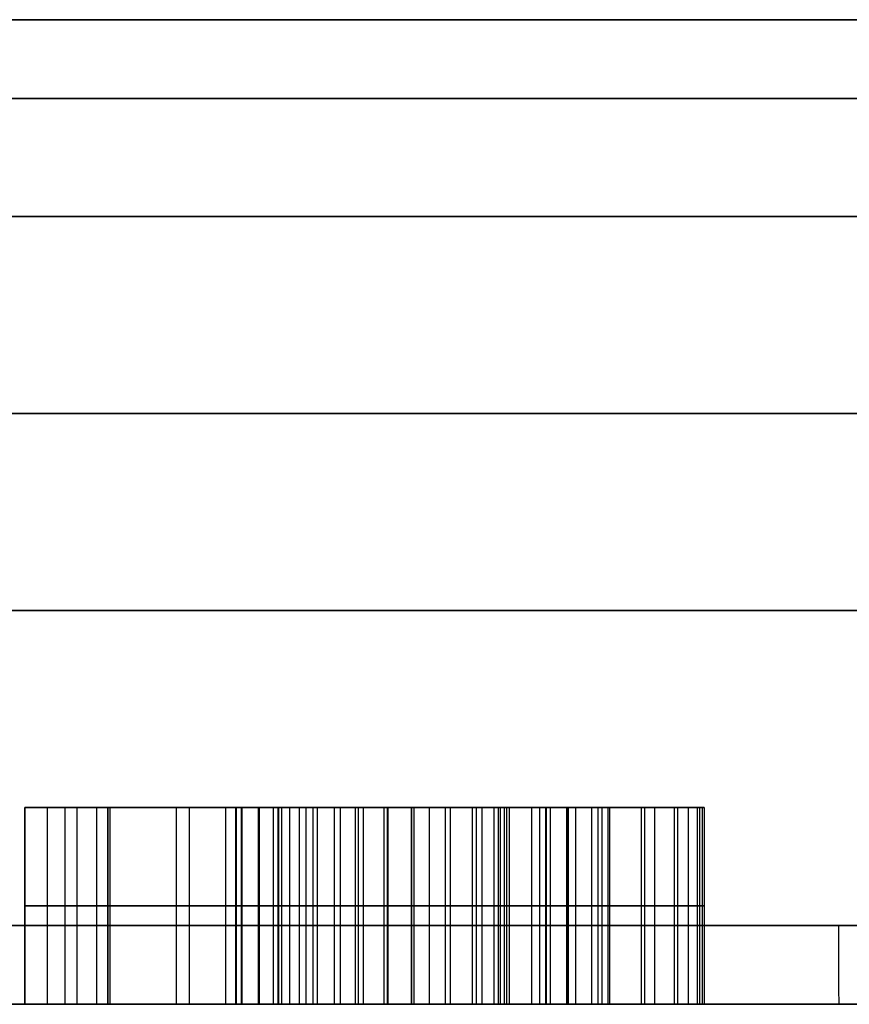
# Model space of a CAD drawing. Header units: centimetres. Extents: x -10 to 8.9, y -29.1 to -8.
# Tile 248 of 256: x 5.221 to 5.431, y -8.505 to -8.255. Entities that reach past the tile are written whole.
import ezdxf

# ---------------------------------------------------------------- set-up
doc = ezdxf.new("R2010")
doc.units = ezdxf.units.CM
doc.layers.add('Default', color=7, linetype='Continuous', true_color=0x000000)

msp = doc.modelspace()

# ---------------------------------------------------------------- linework, layer by layer
at = {"layer": 'Default'}
for p, q in [((5.22189, -8.505, 0.49955), (5.22189, -8.455, 0.49955)), ((5.24294, -8.505, 0.57525), (5.24294, -8.455, 0.57525)), ((5.37467, -8.455, 0.57881), (5.24294, -8.455, 0.57881)), ((5.27553, -8.505, 0.56549), (5.27553, -8.455, 0.56549)), ((5.33963, -8.455, 6.28001), (5.29156, -8.455, 6.28001)), ((5.29159, -8.505, 6.2793), (5.29159, -8.455, 6.2793)), ((5.30579, -8.505, 6.40068), (5.30579, -8.455, 6.40068)), ((5.30659, -8.505, 0.59672), (5.30659, -8.455, 0.59672)), ((5.30786, -8.505, 0.56998), (5.30786, -8.455, 0.56998)), ((5.30811, -8.455, 0.48705), (5.30811, -8.455, 0.51403)), ((5.30811, -8.455, 0.56995), (5.30811, -8.455, 0.59651)), ((5.30811, -8.455, 0.64702), (5.30811, -8.455, 0.67531)), ((5.32012, -8.505, 6.15953), (5.32012, -8.455, 6.15953)), ((5.34044, -8.455, 6.1603), (5.34044, -8.455, 6.25836)), ((5.34044, -8.455, 6.32708), (5.34044, -8.455, 6.37323)), ((5.34099, -8.505, 6.24371), (5.34099, -8.455, 6.24371)), ((5.36584, -8.505, 6.32804), (5.36584, -8.455, 6.32804)), ((5.3704, -8.505, 0.61343), (5.3704, -8.455, 0.61343)), ((5.3932, -8.505, 6.34571), (5.3932, -8.455, 6.34571)), ((5.22189, -8.48, 0.48546), (5.22189, -8.48, 0.51364)), ((5.24294, -8.48, 0.52891), (5.24294, -8.48, 0.62158)), ((5.27553, -8.48, 0.57796), (5.27553, -8.48, 0.55301)), ((5.28705, -8.48, 6.39997), (5.32453, -8.48, 6.40138)), ((5.29612, -8.48, 6.15863), (5.28705, -8.48, 6.39997)), ((5.29318, -8.48, 0.5985), (5.31999, -8.48, 0.59493)), ((5.32067, -8.48, 0.56812), (5.29504, -8.48, 0.57185)), ((5.34412, -8.48, 6.16044), (5.29612, -8.48, 6.15863)), ((5.33786, -8.48, 6.32698), (5.34412, -8.48, 6.16044)), ((5.39383, -8.48, 6.32909), (5.33786, -8.48, 6.32698)), ((5.38669, -8.48, 0.61343), (5.35411, -8.48, 0.61343)), ((5.39258, -8.48, 6.36233), (5.39383, -8.48, 6.32909)), ((5.36115, -8.505, 0.54419), (5.27653, -8.505, 0.54419)), ((5.31864, -8.505, 0.51122), (5.31864, -8.505, 0.56841))]:
    msp.add_line(p, q, dxfattribs=at)
at = {"layer": 'Default', "extrusion": (0, 1, 0)}
for centre, radius, start, end in [((-5.45, 3.45, -8.255), 3.225, 0, 180), ((-5.45, 3.45, -8.255), 3.225, 180, 0), ((-5.45, 3.45, -8.255), 2.255, 330, 90), ((-5.45, 3.45, -8.255), 2.07, 270, 90), ((-5.45, 3.45, -8.305), 2.45, 270, 90), ((-5.45, 3.45, -8.355), 3.475, 180, 0), ((-5.45, 3.45, -8.355), 3.475, 0, 180), ((-5.45, 3.45, -8.405), 2.275, 270, 90), ((-5.45, 3.45, -8.485), 3.225, 180, 0), ((-5.45, 3.45, -8.485), 3.225, 0, 180), ((-5.45, 3.45, -8.485), 2.45, 270, 90), ((-5.45, 3.45, -8.505), 3.205, 180, 0), ((-5.45, 3.45, -8.505), 3.205, 0, 180), ((-5.45, 3.45, -8.505), 3.205, 180, 321.78462)]:
    msp.add_arc(centre, radius, start, end, dxfattribs=at)
at = {"layer": 'Default', "extrusion": (0, -1, 0)}
for centre, radius, start in [((5.45, 3.45, 8.255), 2.255, 90), ((5.45, 3.45, 8.255), 2.07, 90), ((5.45, 3.45, 8.275), 2.275, 90), ((5.45, 3.45, 8.505), 2.47, 90), ((5.45, 3.45, 8.505), 2.275, 201.6)]:
    msp.add_arc(centre, radius, start, 270, dxfattribs=at)
at = {"layer": 'Default', "extrusion": (0.999978, 0, -0.006674)}
msp.add_arc((-8.485, 0.2813, 5.42685), 0.02, 180, 270, dxfattribs=at)
at = {"layer": 'Default'}
for points, degree in [([(5.22189, -8.455, 0.51364), (5.22189, -8.48, 0.51364), (5.22189, -8.505, 0.51364)], 2), ([(5.22189, -8.455, 0.48546), (5.22189, -8.48, 0.48546), (5.22189, -8.505, 0.48546)], 2), ([(5.22189, -8.455, 0.51364), (5.22189, -8.455, 0.49955), (5.22189, -8.455, 0.48546)], 2), ([(5.22189, -8.455, 0.48546), (5.23191, -8.455, 0.48343), (5.23904, -8.455, 0.48224), (5.24345, -8.455, 0.48224)], 3), ([(5.23208, -8.455, 0.51041), (5.23154, -8.455, 0.51041), (5.2304, -8.455, 0.51049), (5.22851, -8.455, 0.51087), (5.22647, -8.455, 0.51151), (5.22427, -8.455, 0.51241), (5.2227, -8.455, 0.5132), (5.22189, -8.455, 0.51364)], 3), ([(5.22766, -8.505, 0.51115), (5.22766, -8.48, 0.51115), (5.22766, -8.455, 0.51115)], 2), ([(5.23208, -8.455, 0.51041), (5.23208, -8.48, 0.51041), (5.23208, -8.505, 0.51041)], 2), ([(5.24294, -8.455, 0.52891), (5.24294, -8.455, 0.52818), (5.24292, -8.455, 0.52669), (5.24277, -8.455, 0.52432), (5.2425, -8.455, 0.52198), (5.24208, -8.455, 0.51977), (5.24152, -8.455, 0.51779), (5.24083, -8.455, 0.51604), (5.24, -8.455, 0.51454), (5.23905, -8.455, 0.51328), (5.23794, -8.455, 0.51224), (5.23671, -8.455, 0.51143), (5.23535, -8.455, 0.51085), (5.23381, -8.455, 0.51049), (5.23267, -8.455, 0.51041), (5.23208, -8.455, 0.51041)], 3), ([(5.23516, -8.505, 0.48303), (5.23516, -8.48, 0.48303), (5.23516, -8.455, 0.48303)], 2), ([(5.24019, -8.505, 0.51493), (5.24019, -8.48, 0.51493), (5.24019, -8.455, 0.51493)], 2), ([(5.24294, -8.455, 0.62158), (5.24294, -8.48, 0.62158), (5.24294, -8.505, 0.62158)], 2), ([(5.31303, -8.455, 0.67538), (5.26636, -8.455, 0.67538), (5.24294, -8.455, 0.65739), (5.24294, -8.455, 0.62158)], 3), ([(5.24294, -8.455, 0.52891), (5.24294, -8.48, 0.52891), (5.24294, -8.505, 0.52891)], 2), ([(5.24294, -8.455, 0.62158), (5.24294, -8.455, 0.57525), (5.24294, -8.455, 0.52891)], 2), ([(5.24345, -8.455, 0.48224), (5.24345, -8.48, 0.48224), (5.24345, -8.505, 0.48224)], 2), ([(5.24345, -8.455, 0.48224), (5.26076, -8.455, 0.48224), (5.27043, -8.455, 0.49208), (5.27281, -8.455, 0.51194)], 3), ([(5.26041, -8.505, 0.66185), (5.26041, -8.48, 0.66185), (5.26041, -8.455, 0.66185)], 2), ([(5.26371, -8.505, 0.48962), (5.26371, -8.48, 0.48962), (5.26371, -8.455, 0.48962)], 2), ([(5.27281, -8.455, 0.51194), (5.27281, -8.48, 0.51194), (5.27281, -8.505, 0.51194)], 2), ([(5.27281, -8.455, 0.51194), (5.2908, -8.455, 0.49208), (5.31168, -8.455, 0.48224), (5.33544, -8.455, 0.48224)], 3), ([(5.27536, -8.455, 0.61734), (5.27536, -8.48, 0.61734), (5.27536, -8.505, 0.61734)], 2), ([(5.28109, -8.455, 0.60286), (5.28062, -8.455, 0.60321), (5.27972, -8.455, 0.60399), (5.27851, -8.455, 0.60542), (5.27747, -8.455, 0.6071), (5.27658, -8.455, 0.60911), (5.27591, -8.455, 0.61145), (5.27546, -8.455, 0.61416), (5.27536, -8.455, 0.61623), (5.27536, -8.455, 0.61734)], 3), ([(5.27536, -8.455, 0.61734), (5.27536, -8.455, 0.61847), (5.27544, -8.455, 0.62075), (5.27589, -8.455, 0.62431), (5.27674, -8.455, 0.6278), (5.27796, -8.455, 0.63098), (5.27949, -8.455, 0.63377), (5.28133, -8.455, 0.63628), (5.28351, -8.455, 0.63854), (5.28609, -8.455, 0.64059), (5.28919, -8.455, 0.64245), (5.29287, -8.455, 0.64408), (5.29709, -8.455, 0.64541), (5.30197, -8.455, 0.64641), (5.30758, -8.455, 0.64706), (5.31181, -8.455, 0.64721), (5.31405, -8.455, 0.64721)], 3), ([(5.27553, -8.455, 0.57796), (5.27553, -8.455, 0.56549), (5.27553, -8.455, 0.55301)], 2), ([(5.27553, -8.455, 0.55301), (5.27553, -8.455, 0.55137), (5.27572, -8.455, 0.54822), (5.27649, -8.455, 0.54398), (5.2777, -8.455, 0.54011), (5.27932, -8.455, 0.53657), (5.28069, -8.455, 0.53437), (5.28144, -8.455, 0.53331)], 3), ([(5.27553, -8.455, 0.57796), (5.27553, -8.48, 0.57796), (5.27553, -8.505, 0.57796)], 2), ([(5.27553, -8.505, 0.55301), (5.27553, -8.48, 0.55301), (5.27553, -8.455, 0.55301)], 2), ([(5.29504, -8.455, 0.57185), (5.28961, -8.455, 0.57253), (5.28299, -8.455, 0.57457), (5.27553, -8.455, 0.57796)], 3), ([(5.27688, -8.505, 0.60849), (5.27688, -8.48, 0.60849), (5.27688, -8.455, 0.60849)], 2), ([(5.27704, -8.505, 0.54231), (5.27704, -8.48, 0.54231), (5.27704, -8.455, 0.54231)], 2), ([(5.28109, -8.455, 0.60286), (5.28109, -8.48, 0.60286), (5.28109, -8.505, 0.60286)], 2), ([(5.29318, -8.455, 0.5985), (5.29181, -8.455, 0.59868), (5.28925, -8.455, 0.59915), (5.28597, -8.455, 0.60015), (5.28324, -8.455, 0.6014), (5.28175, -8.455, 0.60236), (5.28109, -8.455, 0.60286)], 3), ([(5.28144, -8.455, 0.53331), (5.28217, -8.455, 0.53229), (5.2838, -8.455, 0.53023), (5.28685, -8.455, 0.52706), (5.2906, -8.455, 0.52387), (5.29507, -8.455, 0.52068), (5.29858, -8.455, 0.51858), (5.30048, -8.455, 0.51754)], 3), ([(5.28144, -8.505, 0.53331), (5.28144, -8.48, 0.53331), (5.28144, -8.455, 0.53331)], 2), ([(5.28499, -8.505, 0.63969), (5.28499, -8.48, 0.63969), (5.28499, -8.455, 0.63969)], 2), ([(5.28617, -8.505, 0.57385), (5.28617, -8.48, 0.57385), (5.28617, -8.455, 0.57385)], 2), ([(5.28638, -8.505, 0.60007), (5.28638, -8.48, 0.60007), (5.28638, -8.455, 0.60007)], 2), ([(5.28705, -8.455, 6.39997), (5.28705, -8.48, 6.39997), (5.28705, -8.505, 6.39997)], 2), ([(5.32453, -8.455, 6.40138), (5.30579, -8.455, 6.40068), (5.28705, -8.455, 6.39997)], 2), ([(5.28705, -8.455, 6.39997), (5.29159, -8.455, 6.2793), (5.29612, -8.455, 6.15863)], 2), ([(5.28918, -8.505, 0.52511), (5.28918, -8.48, 0.52511), (5.28918, -8.455, 0.52511)], 2), ([(5.29318, -8.455, 0.5985), (5.29318, -8.48, 0.5985), (5.29318, -8.505, 0.5985)], 2), ([(5.31999, -8.455, 0.59493), (5.30659, -8.455, 0.59672), (5.29318, -8.455, 0.5985)], 2), ([(5.32067, -8.455, 0.56812), (5.30786, -8.455, 0.56998), (5.29504, -8.455, 0.57185)], 2), ([(5.29504, -8.505, 0.57185), (5.29504, -8.48, 0.57185), (5.29504, -8.455, 0.57185)], 2), ([(5.29612, -8.455, 6.15863), (5.29612, -8.48, 6.15863), (5.29612, -8.505, 6.15863)], 2), ([(5.29612, -8.455, 6.15863), (5.32012, -8.455, 6.15953), (5.34412, -8.455, 6.16044)], 2), ([(5.30048, -8.455, 0.51754), (5.30223, -8.455, 0.51658), (5.30577, -8.455, 0.51486), (5.31113, -8.455, 0.5129), (5.31666, -8.455, 0.51149), (5.32243, -8.455, 0.51062), (5.32654, -8.455, 0.51041), (5.32865, -8.455, 0.51041)], 3), ([(5.30048, -8.505, 0.51754), (5.30048, -8.48, 0.51754), (5.30048, -8.455, 0.51754)], 2), ([(5.30199, -8.505, 0.48963), (5.30199, -8.48, 0.48963), (5.30199, -8.455, 0.48963)], 2), ([(5.31303, -8.455, 0.67538), (5.31303, -8.48, 0.67538), (5.31303, -8.505, 0.67538)], 2), ([(5.36735, -8.455, 0.65909), (5.35445, -8.455, 0.66995), (5.33646, -8.455, 0.67538), (5.31303, -8.455, 0.67538)], 3), ([(5.31398, -8.505, 0.5122), (5.31398, -8.48, 0.5122), (5.31398, -8.455, 0.5122)], 2), ([(5.31405, -8.455, 0.64721), (5.31405, -8.48, 0.64721), (5.31405, -8.505, 0.64721)], 2), ([(5.31405, -8.455, 0.64721), (5.31627, -8.455, 0.64721), (5.32046, -8.455, 0.64704), (5.32603, -8.455, 0.64635), (5.3309, -8.455, 0.64527), (5.33514, -8.455, 0.64384), (5.33887, -8.455, 0.64208), (5.34206, -8.455, 0.64005), (5.34475, -8.455, 0.63781), (5.34708, -8.455, 0.63532), (5.3491, -8.455, 0.6325), (5.35083, -8.455, 0.6293), (5.35226, -8.455, 0.62561), (5.35329, -8.455, 0.62154), (5.3539, -8.455, 0.61738), (5.35407, -8.455, 0.61474), (5.35411, -8.455, 0.61343)], 3), ([(5.31999, -8.455, 0.59493), (5.31999, -8.48, 0.59493), (5.31999, -8.505, 0.59493)], 2), ([(5.36836, -8.455, 0.58305), (5.36022, -8.455, 0.58781), (5.34409, -8.455, 0.59171), (5.31999, -8.455, 0.59493)], 3), ([(5.35432, -8.455, 0.55679), (5.35386, -8.455, 0.55726), (5.35288, -8.455, 0.55813), (5.35124, -8.455, 0.55929), (5.34952, -8.455, 0.56031), (5.34776, -8.455, 0.56119), (5.34601, -8.455, 0.56198), (5.34415, -8.455, 0.56271), (5.34208, -8.455, 0.56344), (5.33975, -8.455, 0.56418), (5.33718, -8.455, 0.56489), (5.33441, -8.455, 0.56559), (5.3314, -8.455, 0.56625), (5.32814, -8.455, 0.5669), (5.32459, -8.455, 0.56752), (5.32201, -8.455, 0.56792), (5.32067, -8.455, 0.56812)], 3), ([(5.32067, -8.505, 0.56812), (5.32067, -8.48, 0.56812), (5.32067, -8.455, 0.56812)], 2), ([(5.32453, -8.455, 6.40138), (5.32453, -8.48, 6.40138), (5.32453, -8.505, 6.40138)], 2), ([(5.3365, -8.455, 6.3767), (5.33575, -8.455, 6.37744), (5.33426, -8.455, 6.37913), (5.33208, -8.455, 6.38228), (5.33001, -8.455, 6.38606), (5.32805, -8.455, 6.39047), (5.32622, -8.455, 6.39554), (5.32508, -8.455, 6.39936), (5.32453, -8.455, 6.40138)], 3), ([(5.32865, -8.455, 0.51041), (5.33054, -8.455, 0.51041), (5.33409, -8.455, 0.51059), (5.33875, -8.455, 0.5113), (5.34286, -8.455, 0.51239), (5.34648, -8.455, 0.51382), (5.34972, -8.455, 0.51555), (5.35169, -8.455, 0.51692), (5.35262, -8.455, 0.51766)], 3), ([(5.32865, -8.505, 0.51041), (5.32865, -8.48, 0.51041), (5.32865, -8.455, 0.51041)], 2), ([(5.32992, -8.505, 6.38637), (5.32992, -8.48, 6.38637), (5.32992, -8.455, 6.38637)], 2), ([(5.33544, -8.455, 0.48224), (5.33544, -8.48, 0.48224), (5.33544, -8.505, 0.48224)], 2), ([(5.33544, -8.455, 0.48224), (5.35343, -8.455, 0.48224), (5.36785, -8.455, 0.48733), (5.37837, -8.455, 0.49701)], 3), ([(5.3365, -8.505, 6.3767), (5.3365, -8.48, 6.3767), (5.3365, -8.455, 6.3767)], 2), ([(5.35524, -8.455, 6.36527), (5.3532, -8.455, 6.36599), (5.34939, -8.455, 6.36759), (5.34446, -8.455, 6.3703), (5.34017, -8.455, 6.37331), (5.33767, -8.455, 6.37554), (5.3365, -8.455, 6.3767)], 3), ([(5.33786, -8.455, 6.32698), (5.33786, -8.48, 6.32698), (5.33786, -8.505, 6.32698)], 2), ([(5.34412, -8.455, 6.16044), (5.34099, -8.455, 6.24371), (5.33786, -8.455, 6.32698)], 2), ([(5.33786, -8.455, 6.32698), (5.36584, -8.455, 6.32804), (5.39383, -8.455, 6.32909)], 2), ([(5.34208, -8.505, 0.51223), (5.34208, -8.48, 0.51223), (5.34208, -8.455, 0.51223)], 2), ([(5.34259, -8.505, 0.56326), (5.34259, -8.48, 0.56326), (5.34259, -8.455, 0.56326)], 2), ([(5.34365, -8.505, 0.6387), (5.34365, -8.48, 0.6387), (5.34365, -8.455, 0.6387)], 2), ([(5.34412, -8.455, 6.16044), (5.34412, -8.48, 6.16044), (5.34412, -8.505, 6.16044)], 2), ([(5.34422, -8.505, 0.67128), (5.34422, -8.48, 0.67128), (5.34422, -8.455, 0.67128)], 2), ([(5.34487, -8.505, 6.37016), (5.34487, -8.48, 6.37016), (5.34487, -8.455, 6.37016)], 2), ([(5.3506, -8.505, 0.58946), (5.3506, -8.48, 0.58946), (5.3506, -8.455, 0.58946)], 2), ([(5.35262, -8.455, 0.51766), (5.35349, -8.455, 0.51835), (5.35509, -8.455, 0.5198), (5.35706, -8.455, 0.52212), (5.35867, -8.455, 0.52463), (5.35998, -8.455, 0.52742), (5.36095, -8.455, 0.53051), (5.36159, -8.455, 0.53401), (5.36174, -8.455, 0.53667), (5.36174, -8.455, 0.53808)], 3), ([(5.35262, -8.505, 0.51766), (5.35262, -8.48, 0.51766), (5.35262, -8.455, 0.51766)], 2), ([(5.35411, -8.455, 0.61343), (5.3704, -8.455, 0.61343), (5.38669, -8.455, 0.61343)], 2), ([(5.35411, -8.505, 0.61343), (5.35411, -8.48, 0.61343), (5.35411, -8.455, 0.61343)], 2), ([(5.36174, -8.455, 0.53808), (5.36174, -8.455, 0.53945), (5.36158, -8.455, 0.54204), (5.36093, -8.455, 0.54544), (5.35992, -8.455, 0.54852), (5.35853, -8.455, 0.55138), (5.35674, -8.455, 0.55411), (5.35519, -8.455, 0.55591), (5.35432, -8.455, 0.55679)], 3), ([(5.35432, -8.505, 0.55679), (5.35432, -8.48, 0.55679), (5.35432, -8.455, 0.55679)], 2), ([(5.35524, -8.455, 6.36527), (5.35524, -8.48, 6.36527), (5.35524, -8.505, 6.36527)], 2), ([(5.39258, -8.455, 6.36233), (5.39116, -8.455, 6.36228), (5.38833, -8.455, 6.36219), (5.38408, -8.455, 6.36212), (5.37983, -8.455, 6.36213), (5.37558, -8.455, 6.36223), (5.37135, -8.455, 6.36244), (5.36714, -8.455, 6.3628), (5.36302, -8.455, 6.36334), (5.35902, -8.455, 6.36411), (5.35648, -8.455, 6.36483), (5.35524, -8.455, 6.36527)], 3), ([(5.35945, -8.505, 0.52633), (5.35945, -8.48, 0.52633), (5.35945, -8.455, 0.52633)], 2), ([(5.35976, -8.505, 0.48601), (5.35976, -8.48, 0.48601), (5.35976, -8.455, 0.48601)], 2), ([(5.35992, -8.505, 0.54832), (5.35992, -8.48, 0.54832), (5.35992, -8.455, 0.54832)], 2), ([(5.36174, -8.505, 0.53808), (5.36174, -8.48, 0.53808), (5.36174, -8.455, 0.53808)], 2), ([(5.36735, -8.455, 0.65909), (5.36735, -8.48, 0.65909), (5.36735, -8.505, 0.65909)], 2), ([(5.38669, -8.455, 0.61343), (5.38669, -8.455, 0.63312), (5.38024, -8.455, 0.64823), (5.36735, -8.455, 0.65909)], 3), ([(5.36836, -8.455, 0.58305), (5.36836, -8.48, 0.58305), (5.36836, -8.505, 0.58305)], 2), ([(5.38754, -8.455, 0.56421), (5.38296, -8.455, 0.57202), (5.37651, -8.455, 0.5783), (5.36836, -8.455, 0.58305)], 3), ([(5.36996, -8.505, 6.36257), (5.36996, -8.48, 6.36257), (5.36996, -8.455, 6.36257)], 2), ([(5.37837, -8.455, 0.49701), (5.37837, -8.48, 0.49701), (5.37837, -8.505, 0.49701)], 2), ([(5.37837, -8.455, 0.49701), (5.38907, -8.455, 0.50685), (5.39433, -8.455, 0.51992), (5.39433, -8.455, 0.53621)], 3), ([(5.3793, -8.505, 0.57477), (5.3793, -8.48, 0.57477), (5.3793, -8.455, 0.57477)], 2), ([(5.38184, -8.505, 0.6396), (5.38184, -8.48, 0.6396), (5.38184, -8.455, 0.6396)], 2), ([(5.38669, -8.455, 0.61343), (5.38669, -8.48, 0.61343), (5.38669, -8.505, 0.61343)], 2), ([(5.38754, -8.455, 0.56421), (5.38754, -8.48, 0.56421), (5.38754, -8.505, 0.56421)], 2), ([(5.39433, -8.455, 0.53621), (5.39433, -8.455, 0.54707), (5.39212, -8.455, 0.55641), (5.38754, -8.455, 0.56421)], 3), ([(5.39035, -8.505, 0.51416), (5.39035, -8.48, 0.51416), (5.39035, -8.455, 0.51416)], 2), ([(5.39258, -8.455, 6.36233), (5.39258, -8.48, 6.36233), (5.39258, -8.505, 6.36233)], 2), ([(5.39383, -8.455, 6.32909), (5.3932, -8.455, 6.34571), (5.39258, -8.455, 6.36233)], 2), ([(5.39264, -8.505, 0.5514), (5.39264, -8.48, 0.5514), (5.39264, -8.455, 0.5514)], 2), ([(5.39383, -8.455, 6.32909), (5.39383, -8.48, 6.32909), (5.39383, -8.505, 6.32909)], 2), ([(5.39433, -8.455, 0.53621), (5.39433, -8.48, 0.53621), (5.39433, -8.505, 0.53621)], 2), ([(5.22189, -8.48, 0.51364), (5.22597, -8.48, 0.51143), (5.22936, -8.48, 0.51041), (5.23208, -8.48, 0.51041)], 3), ([(5.24345, -8.48, 0.48224), (5.23904, -8.48, 0.48224), (5.23191, -8.48, 0.48343), (5.22189, -8.48, 0.48546)], 3), ([(5.23208, -8.48, 0.51041), (5.23938, -8.48, 0.51041), (5.24294, -8.48, 0.51652), (5.24294, -8.48, 0.52891)], 3), ([(5.24294, -8.48, 0.62158), (5.24294, -8.48, 0.65739), (5.26636, -8.48, 0.67538), (5.31303, -8.48, 0.67538)], 3), ([(5.27281, -8.48, 0.51194), (5.27043, -8.48, 0.49208), (5.26076, -8.48, 0.48224), (5.24345, -8.48, 0.48224)], 3), ([(5.33544, -8.48, 0.48224), (5.31168, -8.48, 0.48224), (5.2908, -8.48, 0.49208), (5.27281, -8.48, 0.51194)], 3), ([(5.27536, -8.48, 0.61734), (5.27536, -8.48, 0.61055), (5.27739, -8.48, 0.60563), (5.28109, -8.48, 0.60286)], 3), ([(5.31405, -8.48, 0.64721), (5.28826, -8.48, 0.64721), (5.27536, -8.48, 0.63719), (5.27536, -8.48, 0.61734)], 3), ([(5.27553, -8.48, 0.55301), (5.27553, -8.48, 0.54538), (5.27756, -8.48, 0.53876), (5.28144, -8.48, 0.53331)], 3), ([(5.29504, -8.48, 0.57185), (5.28961, -8.48, 0.57253), (5.28299, -8.48, 0.57457), (5.27553, -8.48, 0.57796)], 3), ([(5.28109, -8.48, 0.60286), (5.28418, -8.48, 0.60053), (5.28825, -8.48, 0.59915), (5.29318, -8.48, 0.5985)], 3), ([(5.28144, -8.48, 0.53331), (5.28554, -8.48, 0.52755), (5.29182, -8.48, 0.52229), (5.30048, -8.48, 0.51754)], 3), ([(5.30048, -8.48, 0.51754), (5.30913, -8.48, 0.51279), (5.31847, -8.48, 0.51041), (5.32865, -8.48, 0.51041)], 3), ([(5.31303, -8.48, 0.67538), (5.33646, -8.48, 0.67538), (5.35445, -8.48, 0.66995), (5.36735, -8.48, 0.65909)], 3), ([(5.35411, -8.48, 0.61343), (5.35343, -8.48, 0.63584), (5.34019, -8.48, 0.64721), (5.31405, -8.48, 0.64721)], 3), ([(5.31999, -8.48, 0.59493), (5.34409, -8.48, 0.59171), (5.36022, -8.48, 0.58781), (5.36836, -8.48, 0.58305)], 3), ([(5.35432, -8.48, 0.55679), (5.34936, -8.48, 0.56184), (5.33815, -8.48, 0.56557), (5.32067, -8.48, 0.56812)], 3), ([(5.32453, -8.48, 6.40138), (5.32769, -8.48, 6.38978), (5.33156, -8.48, 6.38161), (5.3365, -8.48, 6.3767)], 3), ([(5.32865, -8.48, 0.51041), (5.33849, -8.48, 0.51041), (5.34647, -8.48, 0.51279), (5.35262, -8.48, 0.51766)], 3), ([(5.37837, -8.48, 0.49701), (5.36785, -8.48, 0.48733), (5.35343, -8.48, 0.48224), (5.33544, -8.48, 0.48224)], 3), ([(5.3365, -8.48, 6.3767), (5.34144, -8.48, 6.37179), (5.3477, -8.48, 6.36795), (5.35524, -8.48, 6.36527)], 3), ([(5.35262, -8.48, 0.51766), (5.35869, -8.48, 0.52246), (5.36174, -8.48, 0.52925), (5.36174, -8.48, 0.53808)], 3), ([(5.36174, -8.48, 0.53808), (5.36174, -8.48, 0.54554), (5.35937, -8.48, 0.55165), (5.35432, -8.48, 0.55679)], 3), ([(5.35524, -8.48, 6.36527), (5.36285, -8.48, 6.36257), (5.37528, -8.48, 6.36168), (5.39258, -8.48, 6.36233)], 3), ([(5.36735, -8.48, 0.65909), (5.38024, -8.48, 0.64823), (5.38669, -8.48, 0.63312), (5.38669, -8.48, 0.61343)], 3), ([(5.36836, -8.48, 0.58305), (5.37651, -8.48, 0.5783), (5.38296, -8.48, 0.57202), (5.38754, -8.48, 0.56421)], 3), ([(5.39433, -8.48, 0.53621), (5.39433, -8.48, 0.51992), (5.38907, -8.48, 0.50685), (5.37837, -8.48, 0.49701)], 3), ([(5.38754, -8.48, 0.56421), (5.39212, -8.48, 0.55641), (5.39433, -8.48, 0.54707), (5.39433, -8.48, 0.53621)], 3), ([(5.22189, -8.505, 0.51364), (5.22189, -8.505, 0.49955), (5.22189, -8.505, 0.48546)], 2), ([(5.23208, -8.505, 0.51041), (5.22936, -8.505, 0.51041), (5.22597, -8.505, 0.51143), (5.22189, -8.505, 0.51364)], 3), ([(5.22189, -8.505, 0.48546), (5.23191, -8.505, 0.48343), (5.23904, -8.505, 0.48224), (5.24345, -8.505, 0.48224)], 3), ([(5.24294, -8.505, 0.52891), (5.24294, -8.505, 0.51652), (5.23938, -8.505, 0.51041), (5.23208, -8.505, 0.51041)], 3), ([(5.24294, -8.505, 0.62158), (5.24294, -8.505, 0.57525), (5.24294, -8.505, 0.52891)], 2), ([(5.31303, -8.505, 0.67538), (5.26636, -8.505, 0.67538), (5.24294, -8.505, 0.65739), (5.24294, -8.505, 0.62158)], 3), ([(5.24345, -8.505, 0.48224), (5.26076, -8.505, 0.48224), (5.27043, -8.505, 0.49208), (5.27281, -8.505, 0.51194)], 3), ([(5.27281, -8.505, 0.51194), (5.2908, -8.505, 0.49208), (5.31168, -8.505, 0.48224), (5.33544, -8.505, 0.48224)], 3), ([(5.28109, -8.505, 0.60286), (5.27739, -8.505, 0.60563), (5.27536, -8.505, 0.61055), (5.27536, -8.505, 0.61734)], 3), ([(5.27536, -8.505, 0.61734), (5.27536, -8.505, 0.63719), (5.28826, -8.505, 0.64721), (5.31405, -8.505, 0.64721)], 3), ([(5.27553, -8.505, 0.57796), (5.27553, -8.505, 0.56549), (5.27553, -8.505, 0.55301)], 2), ([(5.28144, -8.505, 0.53331), (5.27756, -8.505, 0.53876), (5.27553, -8.505, 0.54538), (5.27553, -8.505, 0.55301)], 3), ([(5.27553, -8.505, 0.57796), (5.28299, -8.505, 0.57457), (5.28961, -8.505, 0.57253), (5.29504, -8.505, 0.57185)], 3), ([(5.29318, -8.505, 0.5985), (5.28825, -8.505, 0.59915), (5.28418, -8.505, 0.60053), (5.28109, -8.505, 0.60286)], 3), ([(5.30048, -8.505, 0.51754), (5.29182, -8.505, 0.52229), (5.28554, -8.505, 0.52755), (5.28144, -8.505, 0.53331)], 3), ([(5.32453, -8.505, 6.40138), (5.30579, -8.505, 6.40068), (5.28705, -8.505, 6.39997)], 2), ([(5.28705, -8.505, 6.39997), (5.29159, -8.505, 6.2793), (5.29612, -8.505, 6.15863)], 2), ([(5.31999, -8.505, 0.59493), (5.30659, -8.505, 0.59672), (5.29318, -8.505, 0.5985)], 2), ([(5.29504, -8.505, 0.57185), (5.30786, -8.505, 0.56998), (5.32067, -8.505, 0.56812)], 2), ([(5.29612, -8.505, 6.15863), (5.32012, -8.505, 6.15953), (5.34412, -8.505, 6.16044)], 2), ([(5.32865, -8.505, 0.51041), (5.31847, -8.505, 0.51041), (5.30913, -8.505, 0.51279), (5.30048, -8.505, 0.51754)], 3), ([(5.36735, -8.505, 0.65909), (5.35445, -8.505, 0.66995), (5.33646, -8.505, 0.67538), (5.31303, -8.505, 0.67538)], 3), ([(5.31405, -8.505, 0.64721), (5.34019, -8.505, 0.64721), (5.35343, -8.505, 0.63584), (5.35411, -8.505, 0.61343)], 3), ([(5.36836, -8.505, 0.58305), (5.36022, -8.505, 0.58781), (5.34409, -8.505, 0.59171), (5.31999, -8.505, 0.59493)], 3), ([(5.32067, -8.505, 0.56812), (5.33815, -8.505, 0.56557), (5.34936, -8.505, 0.56184), (5.35432, -8.505, 0.55679)], 3), ([(5.3365, -8.505, 6.3767), (5.33156, -8.505, 6.38161), (5.32769, -8.505, 6.38978), (5.32453, -8.505, 6.40138)], 3), ([(5.35262, -8.505, 0.51766), (5.34647, -8.505, 0.51279), (5.33849, -8.505, 0.51041), (5.32865, -8.505, 0.51041)], 3), ([(5.33544, -8.505, 0.48224), (5.35343, -8.505, 0.48224), (5.36785, -8.505, 0.48733), (5.37837, -8.505, 0.49701)], 3), ([(5.35524, -8.505, 6.36527), (5.3477, -8.505, 6.36795), (5.34144, -8.505, 6.37179), (5.3365, -8.505, 6.3767)], 3), ([(5.34412, -8.505, 6.16044), (5.34099, -8.505, 6.24371), (5.33786, -8.505, 6.32698)], 2), ([(5.33786, -8.505, 6.32698), (5.36584, -8.505, 6.32804), (5.39383, -8.505, 6.32909)], 2), ([(5.36174, -8.505, 0.53808), (5.36174, -8.505, 0.52925), (5.35869, -8.505, 0.52246), (5.35262, -8.505, 0.51766)], 3), ([(5.35411, -8.505, 0.61343), (5.3704, -8.505, 0.61343), (5.38669, -8.505, 0.61343)], 2), ([(5.35432, -8.505, 0.55679), (5.35937, -8.505, 0.55165), (5.36174, -8.505, 0.54554), (5.36174, -8.505, 0.53808)], 3), ([(5.39258, -8.505, 6.36233), (5.37528, -8.505, 6.36168), (5.36285, -8.505, 6.36257), (5.35524, -8.505, 6.36527)], 3), ([(5.38669, -8.505, 0.61343), (5.38669, -8.505, 0.63312), (5.38024, -8.505, 0.64823), (5.36735, -8.505, 0.65909)], 3), ([(5.38754, -8.505, 0.56421), (5.38296, -8.505, 0.57202), (5.37651, -8.505, 0.5783), (5.36836, -8.505, 0.58305)], 3), ([(5.37837, -8.505, 0.49701), (5.38907, -8.505, 0.50685), (5.39433, -8.505, 0.51992), (5.39433, -8.505, 0.53621)], 3), ([(5.39433, -8.505, 0.53621), (5.39433, -8.505, 0.54707), (5.39212, -8.505, 0.55641), (5.38754, -8.505, 0.56421)], 3), ([(5.39383, -8.505, 6.32909), (5.3932, -8.505, 6.34571), (5.39258, -8.505, 6.36233)], 2)]:
    msp.add_open_spline(points, degree=degree, dxfattribs=at)

doc.saveas('drawing.dxf')
